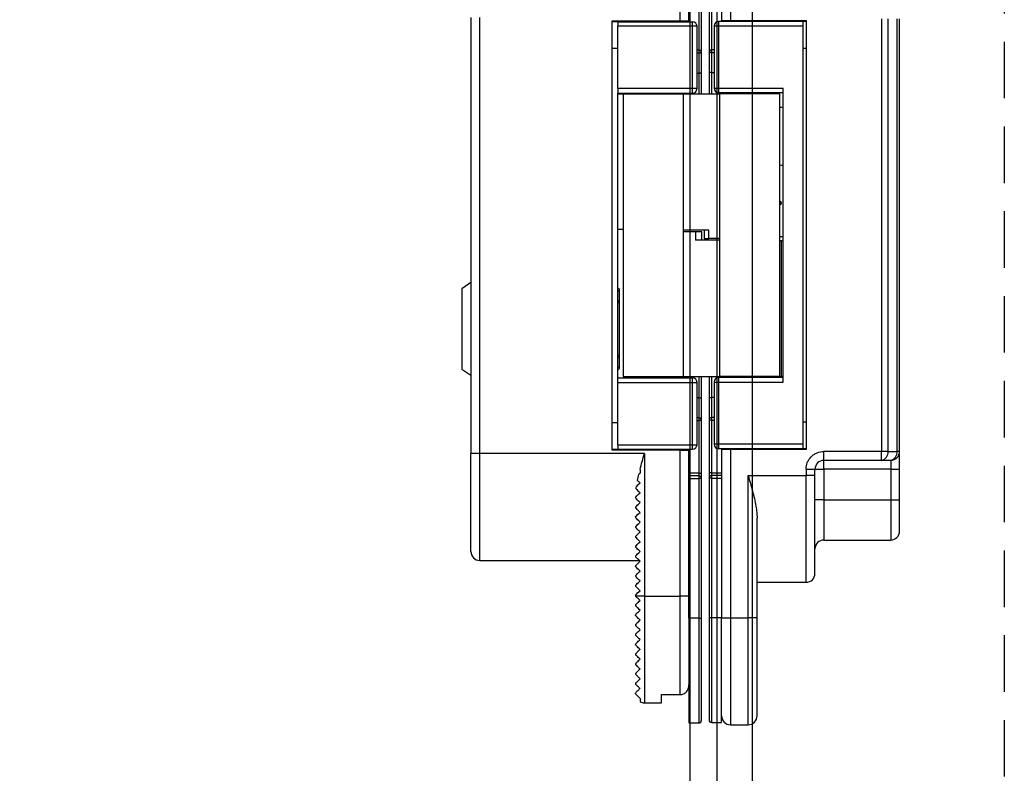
# Model space of a CAD drawing. Header units: millimetres. Extents: x -833 to 16580, y 400 to 6384.
# Tile 7 of 44: x 3163 to 3274, y 3958 to 4042. Entities that reach past the tile are written whole.
import ezdxf

# ---------------------------------------------------------------- set-up
doc = ezdxf.new("R2010")
doc.units = ezdxf.units.MM
doc.linetypes.add('NASCOSTA', pattern=[9.525, 6.35, -3.175])
for name, color, linetype in [('arancio', 40, 'Continuous'), ('blu', 5, 'Continuous'), ('nero', 7, 'Continuous')]:
    doc.layers.add(name, color=color, linetype=linetype)

# ---------------------------------------------------------------- blocks, each defined once
blk = doc.blocks.new('A$C05860188')
at = {"layer": 'arancio'}
for p, q in [((30.15, 98), (30.15, 79.1)), ((24.5, 79.06), (24.5, 95.46)), ((25.5, 79.06), (25.5, 81.96)), ((29.15, 82), (29.15, 79.1)), ((26.6, 81.66), (26.6, 75.76)), ((26.9, 75.76), (26.9, 81.66)), ((27.75, 81.7), (27.75, 75.8)), ((28.05, 75.8), (28.05, 81.7)), ((1, 79.46), (1, 30.46)), ((2, 30.46), (2, 79.46)), ((16.86, 79.06), (24.5, 79.06)), ((16.86, 30.86), (16.86, 79.06)), ((17.5, 78.96), (16.86, 78.96)), ((17.5, 78.96), (17.5, 78.46)), ((17.5, 78.96), (25.9, 78.96)), ((21.2, 78.96), (21.2, 79.06)), ((23, 78.96), (23, 79.06)), ((24.5, 79.06), (25.5, 79.06)), ((25.5, 78.96), (25.5, 79.06)), ((25.9, 78.46), (25.9, 78.96)), ((28.82, 79), (28.82, 78.5)), ((38.31, 79), (28.82, 79)), ((29.15, 79.1), (29.15, 79)), ((29.15, 79.1), (30.15, 79.1)), ((29.31, 79.1), (29.31, 79)), ((29.81, 79.1), (29.81, 79)), ((30.15, 79.1), (38.65, 79.1)), ((38.31, 78.5), (38.31, 79)), ((38.65, 79), (38.31, 79)), ((38.65, 79.1), (38.65, 30.9)), ((47.13, 79.3), (47.13, 30.7)), ((47.84, 79.3), (47.84, 30.7)), ((48.85, 79.3), (48.85, 30.7)), ((49.15, 30.7), (49.15, 79.3)), ((25.9, 78.46), (17.5, 78.46)), ((17.5, 71.46), (17.5, 78.46)), ((25.9, 71.46), (25.9, 78.46)), ((26.4, 78.46), (25.9, 78.46)), ((26.4, 71.46), (26.4, 78.46)), ((28.32, 78.5), (28.32, 71.5)), ((28.32, 78.5), (28.82, 78.5)), ((28.82, 78.5), (38.31, 78.5)), ((28.82, 78.5), (28.82, 71.5)), ((38.31, 31.5), (38.31, 78.5)), ((17.5, 75.96), (16.86, 75.96)), ((26.6, 75.76), (26.4, 75.76)), ((26.4, 75.46), (26.6, 75.46)), ((26.6, 75.76), (26.9, 75.76)), ((26.6, 75.76), (26.6, 75.46)), ((26.6, 75.46), (26.6, 73.21)), ((27.75, 75.8), (28.05, 75.8)), ((28.05, 75.5), (28.05, 75.8)), ((28.32, 75.8), (28.05, 75.8)), ((28.05, 75.5), (28.32, 75.5)), ((28.05, 73.25), (28.05, 75.5)), ((38.31, 76), (38.65, 76)), ((1, 73.73), (0.98, 73.73)), ((26.4, 73.21), (26.6, 73.21)), ((26.9, 73.21), (26.6, 73.21)), ((26.6, 73.21), (26.6, 70.88)), ((26.9, 70.88), (26.9, 73.21)), ((28.05, 73.25), (27.75, 73.25)), ((27.75, 73.25), (27.75, 70.88)), ((28.05, 73.25), (28.32, 73.25)), ((28.05, 70.88), (28.05, 73.25)), ((0.98, 72.8), (1, 72.8)), ((0.98, 72.79), (1, 72.79)), ((1, 71.84), (0.98, 71.84)), ((0.98, 70.88), (1, 70.88)), ((25.9, 71.46), (17.5, 71.46)), ((17.5, 71.46), (17.5, 70.96)), ((17.5, 70.96), (25.9, 70.96)), ((17.5, 38.96), (17.5, 70.96)), ((17.5, 70.88), (19.54, 70.88)), ((18.1, 70.84), (18.1, 39.11)), ((24.9, 70.84), (18.1, 70.84)), ((19.54, 70.88), (19.75, 70.88)), ((19.54, 70.88), (19.54, 70.84)), ((19.75, 70.96), (19.75, 70.84)), ((23.25, 70.84), (23.25, 70.96)), ((23.25, 70.88), (28.92, 70.88)), ((23.8, 70.88), (23.8, 70.96)), ((24.9, 39.11), (24.9, 70.84)), ((25.9, 70.96), (25.9, 71.46)), ((26.4, 71.46), (25.9, 71.46)), ((28.32, 71.5), (28.82, 71.5)), ((28.82, 71.5), (36.07, 71.5)), ((28.82, 71.5), (28.82, 71)), ((36.07, 71), (28.82, 71)), ((28.92, 70.88), (28.92, 39.16)), ((35.72, 70.88), (28.92, 70.88)), ((30.57, 71), (30.57, 70.88)), ((34.07, 70.88), (34.07, 71)), ((35.72, 39.16), (35.72, 70.88)), ((36.07, 38.5), (36.07, 71.5)), ((1, 61.53), (0.98, 61.53)), ((0.98, 60.6), (1, 60.6)), ((0.98, 60.6), (1, 60.6)), ((35.72, 58.85), (35.75, 58.83)), ((35.75, 58.83), (35.72, 58.82)), ((35.75, 58.39), (35.72, 58.4)), ((35.75, 58.39), (35.72, 58.37)), ((18.1, 55.62), (17.5, 55.62)), ((27.73, 55.57), (24.9, 55.57)), ((26.24, 55.37), (24.9, 55.37)), ((26.24, 55.37), (26.24, 54.42)), ((26.93, 55.37), (26.24, 55.37)), ((26.93, 54.42), (26.93, 55.37)), ((27.2, 55.57), (27.2, 54.62)), ((27.73, 54.62), (27.73, 55.57)), ((49.17, 56.14), (49.15, 56.14)), ((49.17, 56.13), (49.15, 56.13)), ((28.92, 54.42), (26.24, 54.42)), ((27.2, 54.62), (27.73, 54.62)), ((28.92, 54.62), (27.73, 54.62)), ((35.72, 54.86), (36.07, 54.86)), ((35.88, 54.37), (35.72, 54.37)), ((35.88, 39.11), (35.88, 54.37)), ((35.88, 54.37), (36.07, 54.37)), ((49.15, 55.2), (49.17, 55.2)), ((1, 49.66), (0, 48.96)), ((0, 48.96), (0, 39.96)), ((17.7, 48.79), (17.7, 48.79)), ((17.7, 47.67), (17.7, 48.78)), ((17.7, 47.66), (17.7, 47.66)), ((49.17, 45.86), (49.15, 45.86)), ((49.15, 44.9), (49.17, 44.9)), ((49.17, 43.94), (49.15, 43.94)), ((49.17, 43.94), (49.15, 43.94)), ((49.15, 43.01), (49.17, 43.01)), ((17.7, 41.26), (17.7, 41.26)), ((17.7, 40.14), (17.7, 41.26)), ((0, 39.96), (1, 39.26)), ((17.7, 40.14), (17.7, 40.14)), ((17.5, 38.46), (17.5, 38.96)), ((17.5, 38.96), (25.9, 38.96)), ((18.1, 39.11), (24.9, 39.11)), ((19.75, 39.11), (19.75, 38.96)), ((23.25, 38.96), (23.25, 39.11)), ((23.8, 38.96), (23.8, 39.11)), ((24.9, 39.11), (30.57, 39.11)), ((25.9, 38.46), (25.9, 38.96)), ((26.6, 39.11), (26.6, 36.71)), ((26.9, 36.71), (26.9, 39.11)), ((27.75, 39.11), (27.75, 36.75)), ((28.05, 36.75), (28.05, 39.11)), ((36.07, 39), (28.82, 39)), ((28.82, 39), (28.82, 38.5)), ((28.92, 39.16), (35.72, 39.16)), ((30.57, 39.16), (30.57, 39)), ((34.07, 39), (34.07, 39.16)), ((34.07, 39.11), (35.88, 39.11)), ((36.07, 39.11), (35.88, 39.11)), ((17.5, 38.46), (25.9, 38.46)), ((17.5, 31.46), (17.5, 38.46)), ((25.9, 31.46), (25.9, 38.46)), ((25.9, 38.46), (26.4, 38.46)), ((26.4, 31.46), (26.4, 38.46)), ((28.32, 38.5), (28.32, 31.5)), ((28.32, 38.5), (28.82, 38.5)), ((28.82, 38.5), (28.82, 31.5)), ((28.82, 38.5), (36.07, 38.5)), ((26.6, 36.71), (26.4, 36.71)), ((26.6, 36.71), (26.6, 34.46)), ((26.6, 36.71), (26.9, 36.71)), ((27.75, 36.75), (28.05, 36.75)), ((28.05, 34.5), (28.05, 36.75)), ((28.32, 36.75), (28.05, 36.75)), ((26.6, 34.46), (26.4, 34.46)), ((26.6, 34.46), (26.6, 34.16)), ((28.32, 34.5), (28.05, 34.5)), ((28.05, 34.2), (28.05, 34.5)), ((16.86, 33.96), (17.5, 33.96)), ((26.4, 34.16), (26.6, 34.16)), ((26.6, 34.16), (26.6, 28.26)), ((26.9, 34.16), (26.6, 34.16)), ((26.9, 28.26), (26.9, 34.16)), ((28.05, 34.2), (27.75, 34.2)), ((27.75, 34.2), (27.75, 28.3)), ((28.05, 28.3), (28.05, 34.2)), ((28.05, 34.2), (28.32, 34.2)), ((38.65, 34), (38.31, 34)), ((16.86, 30.96), (17.5, 30.96)), ((17.5, 31.46), (25.9, 31.46)), ((17.5, 31.46), (17.5, 30.96)), ((17.5, 30.96), (25.9, 30.96)), ((21.2, 30.86), (21.2, 30.96)), ((23, 30.86), (23, 30.96)), ((25.5, 30.86), (25.5, 30.96)), ((25.9, 30.96), (25.9, 31.46)), ((25.9, 31.46), (26.4, 31.46)), ((28.82, 31.5), (28.32, 31.5)), ((38.31, 31.5), (28.82, 31.5)), ((28.82, 31.5), (28.82, 31)), ((38.31, 31), (28.82, 31)), ((29.15, 31), (29.15, 30.9)), ((29.31, 31), (29.31, 30.9)), ((29.81, 30.9), (29.81, 31)), ((38.31, 31), (38.31, 31.5)), ((38.65, 31), (38.31, 31)), ((2, 30.46), (1, 30.46)), ((20.5, 30.46), (2, 30.46)), ((2, 18.46), (2, 30.46)), ((24.5, 30.86), (16.86, 30.86)), ((20.5, 30.46), (20.5, 14.46)), ((24.5, 14.46), (24.5, 30.86)), ((24.5, 30.86), (25.5, 30.86)), ((25.5, 27.96), (25.5, 30.86)), ((29.15, 30.9), (29.15, 28)), ((30.15, 30.9), (29.15, 30.9)), ((30.15, 30.9), (30.15, 12)), ((38.65, 30.9), (30.15, 30.9)), ((47.13, 30.7), (40.65, 30.7)), ((40.65, 29.7), (40.65, 30.7)), ((47.13, 29.7), (47.13, 30.7)), ((47.84, 30.7), (47.13, 30.7)), ((47.84, 30.7), (48.85, 30.7)), ((49.15, 30.7), (48.85, 30.7)), ((47.13, 29.7), (40.65, 29.7)), ((40.65, 28.7), (40.65, 29.7)), ((48.15, 29.7), (47.13, 29.7)), ((48.15, 29.7), (48.15, 28.7)), ((19.91, 28.17), (19.86, 28.12)), ((19.95, 28.21), (19.91, 28.17)), ((20, 28.26), (19.95, 28.21)), ((20, 28.67), (20, 28.26)), ((26.6, 28.26), (25.5, 28.26)), ((25.5, 27.66), (25.5, 27.96)), ((26.6, 27.96), (25.5, 27.96)), ((25.5, 11.96), (25.5, 27.66)), ((25.5, 27.66), (26.6, 27.66)), ((26.6, 28.26), (26.6, 27.96)), ((26.6, 28.26), (26.9, 28.26)), ((26.6, 27.96), (26.6, 27.66)), ((26.6, 27.66), (26.6, 11.96)), ((26.9, 27.66), (26.6, 27.66)), ((26.9, 11.96), (26.9, 27.66)), ((28.05, 28.3), (27.75, 28.3)), ((27.75, 27.7), (27.75, 12)), ((28.05, 27.7), (27.75, 27.7)), ((28.05, 28), (28.05, 28.3)), ((28.05, 28.3), (29.15, 28.3)), ((28.05, 27.7), (28.05, 28)), ((29.15, 28), (28.05, 28)), ((28.05, 12), (28.05, 27.7)), ((28.05, 27.7), (29.15, 27.7)), ((29.15, 28), (29.15, 27.7)), ((29.15, 27.7), (29.15, 12)), ((32.15, 28), (38.65, 28)), ((32.15, 12), (32.15, 28)), ((38.65, 28.7), (38.65, 28)), ((38.65, 28.7), (39.65, 28.7)), ((39.65, 28), (38.65, 28)), ((38.65, 16), (38.65, 28)), ((39.65, 28), (39.65, 28.7)), ((39.65, 28.7), (40.65, 28.7)), ((40.65, 28.7), (40.65, 25.25)), ((48.15, 28.7), (40.65, 28.7)), ((48.15, 28.7), (49.15, 28.7)), ((48.15, 28.7), (48.15, 25.25)), ((49.15, 25.25), (49.15, 28.7)), ((19.69, 26.86), (19.59, 26.75)), ((19.83, 26.99), (19.69, 26.86)), ((19.71, 27.45), (19.8, 27.37)), ((19.8, 27.37), (19.89, 27.27)), ((20, 27.16), (19.83, 26.99)), ((19.89, 27.27), (20, 27.16)), ((19.5, 25.56), (19.51, 25.58)), ((19.5, 25.56), (19.5, 25.46)), ((19.52, 25.44), (19.5, 25.46)), ((19.51, 25.58), (19.56, 25.62)), ((19.59, 25.38), (19.52, 25.44)), ((19.56, 26.51), (19.63, 26.43)), ((19.56, 25.62), (19.63, 25.7)), ((19.63, 26.43), (19.73, 26.33)), ((19.63, 25.7), (19.73, 25.8)), ((19.73, 26.33), (19.85, 26.21)), ((19.73, 25.8), (19.86, 25.92)), ((19.85, 26.21), (20, 26.06)), ((19.86, 25.92), (20, 26.06)), ((19.5, 24.46), (19.52, 24.48)), ((19.5, 24.46), (19.5, 24.36)), ((19.52, 24.34), (19.5, 24.36)), ((19.52, 24.48), (19.59, 24.55)), ((19.59, 24.28), (19.52, 24.34)), ((19.69, 25.27), (19.59, 25.38)), ((19.59, 24.55), (19.69, 24.65)), ((19.83, 25.13), (19.69, 25.27)), ((19.69, 24.65), (19.83, 24.79)), ((20, 24.96), (19.83, 25.13)), ((19.83, 24.79), (20, 24.96)), ((40.65, 25.25), (39.65, 25.25)), ((40.65, 25.25), (48.15, 25.25)), ((40.65, 25.25), (40.65, 20.75)), ((48.15, 25.25), (49.15, 25.25)), ((48.15, 25.25), (48.15, 20.75)), ((19.5, 23.36), (19.51, 23.38)), ((19.5, 23.36), (19.5, 23.26)), ((19.51, 23.25), (19.5, 23.26)), ((19.51, 23.38), (19.56, 23.42)), ((19.56, 23.2), (19.51, 23.25)), ((19.56, 23.42), (19.63, 23.5)), ((19.69, 24.17), (19.59, 24.28)), ((19.63, 23.5), (19.73, 23.6)), ((19.83, 24.03), (19.69, 24.17)), ((19.73, 23.6), (19.86, 23.72)), ((20, 23.86), (19.83, 24.03)), ((19.86, 23.72), (20, 23.86)), ((19.5, 22.26), (19.51, 22.28)), ((19.5, 22.26), (19.5, 22.16)), ((19.52, 22.14), (19.5, 22.16)), ((19.51, 22.28), (19.56, 22.32)), ((19.59, 22.08), (19.52, 22.14)), ((19.63, 23.13), (19.56, 23.2)), ((19.56, 22.32), (19.63, 22.4)), ((19.73, 23.03), (19.63, 23.13)), ((19.63, 22.4), (19.73, 22.5)), ((19.86, 22.91), (19.73, 23.03)), ((19.73, 22.5), (19.86, 22.62)), ((20, 22.76), (19.86, 22.91)), ((19.86, 22.62), (20, 22.76)), ((33.15, 12), (33.15, 23.2)), ((19.5, 21.16), (19.52, 21.18)), ((19.5, 21.16), (19.5, 21.06)), ((19.52, 21.04), (19.5, 21.06)), ((19.52, 21.18), (19.59, 21.25)), ((19.59, 20.98), (19.52, 21.04)), ((19.69, 21.97), (19.59, 22.08)), ((19.59, 21.25), (19.69, 21.35)), ((19.83, 21.83), (19.69, 21.97)), ((19.69, 21.35), (19.83, 21.49)), ((20, 21.66), (19.83, 21.83)), ((19.83, 21.49), (20, 21.66)), ((19.5, 20.06), (19.52, 20.08)), ((19.5, 20.06), (19.5, 19.96)), ((19.51, 19.95), (19.5, 19.96)), ((19.56, 19.9), (19.51, 19.95)), ((19.52, 20.08), (19.59, 20.15)), ((19.69, 20.87), (19.59, 20.98)), ((19.59, 20.15), (19.69, 20.25)), ((19.83, 20.73), (19.69, 20.87)), ((19.69, 20.25), (19.83, 20.39)), ((20, 20.56), (19.83, 20.73)), ((19.83, 20.39), (20, 20.56)), ((40.65, 20.75), (48.15, 20.75)), ((19.5, 18.96), (19.51, 18.98)), ((19.5, 18.96), (19.5, 18.86)), ((19.51, 18.85), (19.5, 18.86)), ((19.51, 18.98), (19.56, 19.02)), ((19.56, 18.8), (19.51, 18.85)), ((19.63, 19.83), (19.56, 19.9)), ((19.56, 19.02), (19.63, 19.1)), ((19.63, 18.73), (19.56, 18.8)), ((19.73, 19.73), (19.63, 19.83)), ((19.63, 19.1), (19.73, 19.2)), ((19.86, 19.61), (19.73, 19.73)), ((19.73, 19.2), (19.86, 19.32)), ((20, 19.46), (19.86, 19.61)), ((19.86, 19.32), (20, 19.46)), ((2, 18.46), (19.9, 18.46)), ((19.52, 17.88), (19.5, 17.86)), ((19.5, 17.86), (19.5, 17.76)), ((19.51, 17.75), (19.5, 17.76)), ((19.56, 17.7), (19.51, 17.75)), ((19.59, 17.95), (19.52, 17.88)), ((19.63, 17.63), (19.56, 17.7)), ((19.69, 18.05), (19.59, 17.95)), ((19.73, 18.63), (19.63, 18.73)), ((19.83, 18.19), (19.69, 18.05)), ((19.86, 18.51), (19.73, 18.63)), ((20, 18.36), (19.83, 18.19)), ((20, 18.36), (19.86, 18.51)), ((19.5, 16.76), (19.52, 16.78)), ((19.5, 16.76), (19.5, 16.66)), ((19.52, 16.64), (19.5, 16.66)), ((19.52, 16.78), (19.59, 16.85)), ((19.59, 16.58), (19.52, 16.64)), ((19.59, 16.85), (19.69, 16.95)), ((19.73, 17.53), (19.63, 17.63)), ((19.69, 16.95), (19.83, 17.09)), ((19.86, 17.41), (19.73, 17.53)), ((19.83, 17.09), (20, 17.26)), ((20, 17.26), (19.86, 17.41)), ((19.5, 15.66), (19.52, 15.68)), ((19.5, 15.66), (19.5, 15.56)), ((19.51, 15.55), (19.5, 15.56)), ((19.56, 15.5), (19.51, 15.55)), ((19.52, 15.68), (19.59, 15.75)), ((19.63, 15.43), (19.56, 15.5)), ((19.69, 16.47), (19.59, 16.58)), ((19.59, 15.75), (19.69, 15.85)), ((19.83, 16.33), (19.69, 16.47)), ((19.69, 15.85), (19.83, 15.99)), ((20, 16.16), (19.83, 16.33)), ((19.83, 15.99), (20, 16.16)), ((33.15, 16), (38.65, 16)), ((19.5, 14.56), (19.51, 14.58)), ((19.5, 14.56), (19.5, 14.46)), ((20.5, 14.46), (19.5, 14.46)), ((19.5, 14.46), (19.5, 14.46)), ((19.51, 14.58), (19.56, 14.62)), ((19.56, 14.62), (19.63, 14.7)), ((19.73, 15.33), (19.63, 15.43)), ((19.63, 14.7), (19.73, 14.8)), ((19.86, 15.21), (19.73, 15.33)), ((19.73, 14.8), (19.86, 14.92)), ((20, 15.06), (19.86, 15.21)), ((19.86, 14.92), (20, 15.06)), ((20.5, 14.46), (24.5, 14.46)), ((20.5, 14.46), (20.5, 2.46)), ((24.5, 3.38), (24.5, 14.46)), ((25.5, 14.46), (24.5, 14.46)), ((19.5, 13.46), (19.5, 13.36)), ((19.5, 12.36), (19.5, 12.26)), ((19.5, 11.26), (19.5, 11.24)), ((19.5, 11.24), (19.5, 11.16)), ((25.5, 11.96), (25.5, 0.21)), ((26.6, 11.96), (25.5, 11.96)), ((26.6, 11.96), (26.9, 11.96)), ((26.6, 11.96), (26.6, 0.21)), ((28.05, 12), (27.75, 12)), ((29.15, 12), (28.05, 12)), ((28.05, 0.25), (28.05, 12)), ((29.15, 0.25), (29.15, 12)), ((29.15, 12), (30.15, 12)), ((30.15, 12), (32.15, 12)), ((30.15, 12), (30.15, 0)), ((33.15, 12), (32.15, 12)), ((32.15, 0), (32.15, 12)), ((19.5, 10.16), (19.5, 10.15)), ((19.5, 10.15), (19.5, 10.05)), ((19.5, 9.06), (19.5, 9.05)), ((19.5, 9.05), (19.5, 8.95)), ((19.5, 7.96), (19.5, 7.85)), ((19.5, 7.96), (19.5, 7.96)), ((19.5, 6.86), (19.5, 6.76)), ((19.5, 5.76), (19.5, 5.66)), ((19.5, 4.66), (19.5, 4.56)), ((22.4, 3.38), (24.5, 3.38)), ((22.4, 2.46), (22.4, 3.38)), ((20, 2.96), (20, 2.6)), ((20.5, 2.46), (22.4, 2.46)), ((25.5, 0.21), (26.6, 0.21)), ((28.05, 0.25), (29.15, 0.25)), ((30.15, 0), (32.15, 0))]:
    blk.add_line(p, q, dxfattribs=at)
for centre, radius, start, end in [((25.9, 78.46), 0.5, 0, 90), ((28.82, 78.5), 0.5, 90, 180), ((26.6, 75.76), 0.3, 270, 0), ((28.05, 75.8), 0.3, 180, 270), ((25.9, 71.46), 0.5, 270, 0), ((28.82, 71.5), 0.5, 180, 270), ((17.45, 48.79), 0.25, 0, 78.463), ((17.54, 49.55), 0.782, 266.8254, 281.5684), ((17.54, 48.43), 0.781, 266.8253, 281.5685), ((17.45, 47.66), 0.25, 281.537, 0), ((17.45, 41.26), 0.25, 0, 78.463), ((17.54, 40.49), 0.782, 78.4316, 93.1743), ((17.54, 39.38), 0.781, 78.4314, 93.175), ((17.45, 40.14), 0.25, 281.537, 0), ((25.9, 38.46), 0.5, 0, 90), ((28.82, 38.5), 0.5, 90, 180), ((26.6, 34.16), 0.3, 0, 90), ((28.05, 34.2), 0.3, 90, 180), ((25.9, 31.46), 0.5, 270, 0), ((28.82, 31.5), 0.5, 180, 270), ((46.96, 30.57), 0.893, 281.4216, 8.0495), ((47.97, 30.57), 0.893, 281.4216, 8.0495), ((48.15, 30.7), 1, 270, 0), ((40.65, 28.7), 1, 90, 180), ((26.6, 27.66), 0.3, 0, 90), ((28.05, 27.7), 0.3, 90, 180), ((48.15, 21.75), 1, 270, 0), ((40.65, 19.75), 1, 90, 180), ((2, 19.46), 1, 180, 270), ((38.65, 17), 1, 270, 0), ((20.5, 3.46), 1, 240, 270), ((26.6, 0.51), 0.3, 270, 0), ((28.05, 0.55), 0.3, 180, 270), ((30.15, 1), 1, 180, 270), ((32.15, 1), 1, 270, 0)]:
    blk.add_arc(centre, radius, start, end, dxfattribs=at)
for centre, major_axis, ratio, start_param, end_param in [((17.5, 79.46), (0, 0.5), 0.008727, 2.498092, 3.141593), ((36.09, 66.11), (0, 3.25), 0.965511, 0.006845, 0.118663), ((36.09, 66.11), (0, 3.25), 0.965511, 3.02293, 3.134748), ((17.5, 30.46), (0, 0.5), 0.008727, 0, 0.643501)]:
    blk.add_ellipse(centre, major_axis=major_axis, ratio=ratio, start_param=start_param, end_param=end_param, dxfattribs=at)
for points, knots in [([(20.7, 79.06), (20.7, 79.05), (20.7, 79.01), (20.7, 78.98), (20.7, 78.97), (20.7, 78.97)], [0, 0, 0, 0, 0.3620187, 0.8680751, 1, 1, 1, 1]), ([(26.9, 73.21), (26.9, 73.37), (26.9, 73.69), (26.9, 74.17), (26.9, 74.62), (26.9, 75.03), (26.9, 75.3), (26.9, 75.48), (26.9, 75.62), (26.9, 75.74), (26.9, 75.75), (26.9, 75.76)], [0, 0, 0, 0, 0.11995, 0.239966, 0.369873, 0.499914, 0.62982, 0.694565, 0.760032, 0.879983, 1, 1, 1, 1]), ([(27.75, 75.8), (27.75, 75.79), (27.75, 75.77), (27.75, 75.63), (27.75, 75.4), (27.75, 75.07), (27.75, 74.73), (27.75, 74.43), (27.75, 74.12), (27.75, 73.73), (27.75, 73.41), (27.75, 73.25)], [0, 0, 0, 0, 0.11995, 0.239966, 0.369872, 0.499913, 0.629821, 0.694565, 0.760032, 0.879983, 1, 1, 1, 1]), ([(35.75, 58.83), (35.76, 58.82), (35.8, 58.79), (35.83, 58.72), (35.84, 58.63), (35.84, 58.55), (35.82, 58.47), (35.78, 58.42), (35.75, 58.39), (35.75, 58.39)], [0, 0, 0, 0, 0.152316, 0.304634, 0.456951, 0.609267, 0.761584, 0.913901, 1, 1, 1, 1]), ([(17.7, 41.31), (17.7, 41.47), (17.7, 41.89), (17.7, 42.64), (17.7, 43.54), (17.7, 44.46), (17.7, 45.39), (17.7, 46.28), (17.7, 47.03), (17.7, 47.46), (17.7, 47.62)], [0, 0, 0, 0, 0.0849873, 0.219662, 0.3597912, 0.4999999, 0.640129, 0.7803377, 0.9149718, 1, 1, 1, 1]), ([(26.9, 34.16), (26.9, 34.17), (26.9, 34.19), (26.9, 34.33), (26.9, 34.57), (26.9, 34.9), (26.9, 35.23), (26.9, 35.53), (26.9, 35.84), (26.9, 36.23), (26.9, 36.55), (26.9, 36.71)], [0, 0, 0, 0, 0.11995, 0.239966, 0.369873, 0.499914, 0.629821, 0.694566, 0.760032, 0.879983, 1, 1, 1, 1]), ([(27.75, 36.75), (27.75, 36.59), (27.75, 36.27), (27.75, 35.79), (27.75, 35.34), (27.75, 34.93), (27.75, 34.66), (27.75, 34.48), (27.75, 34.35), (27.75, 34.23), (27.75, 34.21), (27.75, 34.2)], [0, 0, 0, 0, 0.11995, 0.239966, 0.369873, 0.499914, 0.629821, 0.694565, 0.760032, 0.879983, 1, 1, 1, 1]), ([(1, 19.46), (1, 19.46), (1, 20.62), (1, 24.75), (1, 27.55), (1, 30.46)], [0, 0, 0, 0, 0.5, 0.5, 1, 1, 1, 1]), ([(20.7, 30.95), (20.7, 30.95), (20.7, 30.95), (20.7, 30.92), (20.7, 30.88), (20.7, 30.86)], [0, 0, 0, 0, 0.1319249, 0.6379813, 1, 1, 1, 1]), ([(38.65, 28.7), (38.67, 28.95), (38.71, 29.34), (38.96, 29.81), (39.22, 30.12), (39.54, 30.38), (40.01, 30.63), (40.4, 30.67), (40.65, 30.7)], [0, 0, 0, 0, 0.239443, 0.369636, 0.5, 0.630193, 0.760557, 1, 1, 1, 1]), ([(49.15, 28.7), (49.15, 28.95), (49.15, 29.34), (49.15, 29.81), (49.15, 30.12), (49.15, 30.38), (49.15, 30.63), (49.15, 30.67), (49.15, 30.7)], [0, 0, 0, 0, 0.239443, 0.369636, 0.5, 0.630193, 0.760557, 1, 1, 1, 1]), ([(26.9, 27.66), (26.9, 27.67), (26.9, 27.68), (26.9, 27.76), (26.9, 27.84), (26.9, 27.93), (26.9, 28.07), (26.9, 28.19), (26.9, 28.26)], [0, 0, 0, 0, 0.239442, 0.369435, 0.5, 0.629992, 0.760557, 1, 1, 1, 1]), ([(27.75, 28.3), (27.75, 28.22), (27.75, 28.11), (27.75, 27.97), (27.75, 27.87), (27.75, 27.8), (27.75, 27.72), (27.75, 27.71), (27.75, 27.7)], [0, 0, 0, 0, 0.239442, 0.369437, 0.5, 0.629993, 0.760558, 1, 1, 1, 1]), ([(32.15, 28), (32.15, 27.99), (32.31, 27.42), (32.56, 26.55), (32.85, 25.41), (33.01, 24.61), (33.12, 23.87), (33.14, 23.43), (33.15, 23.2)], [0, 0, 0, 0, 0.004341, 0.355187, 0.534686, 0.71412, 0.856401, 1, 1, 1, 1]), ([(39.65, 17), (39.65, 17.02), (39.65, 17.05), (39.65, 17.31), (39.65, 17.71), (39.65, 18.22), (39.65, 18.78), (39.65, 19.45), (39.65, 20.21), (39.65, 21.05), (39.65, 21.96), (39.65, 22.93), (39.65, 24.04), (39.65, 25.28), (39.65, 26.64), (39.65, 27.55), (39.65, 28)], [0, 0, 0, 0, 0.077616, 0.157653, 0.239951, 0.304264, 0.368607, 0.434288, 0.5, 0.565681, 0.631393, 0.695706, 0.760049, 0.84232, 0.922363, 1, 1, 1, 1]), ([(49.15, 21.75), (49.15, 21.76), (49.15, 21.79), (49.15, 21.98), (49.15, 22.3), (49.15, 22.76), (49.15, 23.22), (49.15, 23.63), (49.15, 24.05), (49.15, 24.59), (49.15, 25.03), (49.15, 25.25)], [0, 0, 0, 0, 0.119935, 0.239967, 0.369892, 0.499915, 0.62984, 0.694579, 0.760032, 0.879992, 1, 1, 1, 1]), ([(20, 13.96), (19.93, 14.03), (19.87, 14.09), (19.76, 14.21), (19.7, 14.26), (19.56, 14.4), (19.5, 14.46), (19.5, 14.46)], [0, 0, 0, 0, 0.25, 0.25, 0.5, 0.5, 1, 1, 1, 1]), ([(19.5, 13.46), (19.5, 13.46), (19.56, 13.53), (19.75, 13.71), (19.87, 13.83), (20, 13.96)], [0, 0, 0, 0, 0.5, 0.5, 1, 1, 1, 1]), ([(20, 12.86), (19.93, 12.93), (19.87, 12.99), (19.76, 13.11), (19.7, 13.16), (19.61, 13.25), (19.57, 13.29), (19.51, 13.35), (19.5, 13.36), (19.5, 13.36)], [0, 0, 0, 0, 0.25, 0.25, 0.5, 0.5, 0.75, 0.75, 1, 1, 1, 1]), ([(19.5, 12.36), (19.5, 12.36), (19.56, 12.43), (19.75, 12.61), (19.87, 12.73), (20, 12.86)], [0, 0, 0, 0, 0.5, 0.5, 1, 1, 1, 1]), ([(20, 11.76), (19.93, 11.83), (19.87, 11.89), (19.75, 12.01), (19.7, 12.06), (19.6, 12.16), (19.57, 12.2), (19.51, 12.25), (19.5, 12.26), (19.5, 12.26)], [0, 0, 0, 0, 0.25, 0.25, 0.5, 0.5, 0.75, 0.75, 1, 1, 1, 1]), ([(19.5, 11.26), (19.5, 11.26), (19.52, 11.28), (19.57, 11.33), (19.61, 11.37), (19.7, 11.46), (19.76, 11.52), (19.87, 11.63), (19.93, 11.7), (20, 11.76)], [0, 0, 0, 0, 0.25, 0.25, 0.5, 0.5, 0.75, 0.75, 1, 1, 1, 1]), ([(20, 10.66), (19.93, 10.73), (19.87, 10.79), (19.75, 10.91), (19.7, 10.97), (19.6, 11.06), (19.56, 11.1), (19.51, 11.15), (19.5, 11.16), (19.5, 11.16)], [0, 0, 0, 0, 0.25, 0.25, 0.5, 0.5, 0.75, 0.75, 1, 1, 1, 1]), ([(26.9, 0.51), (26.9, 0.53), (26.9, 0.56), (26.9, 0.84), (26.9, 1.25), (26.9, 1.78), (26.9, 2.37), (26.9, 3.06), (26.9, 3.85), (26.9, 4.73), (26.9, 5.68), (26.9, 6.69), (26.9, 7.84), (26.9, 9.13), (26.9, 10.55), (26.9, 11.5), (26.9, 11.96)], [0, 0, 0, 0, 0.077617, 0.157654, 0.239951, 0.304265, 0.368607, 0.434288, 0.5, 0.565682, 0.631393, 0.695706, 0.760049, 0.84232, 0.922364, 1, 1, 1, 1]), ([(27.75, 12), (27.75, 11.53), (27.75, 10.59), (27.75, 9.17), (27.75, 7.88), (27.75, 6.72), (27.75, 5.72), (27.75, 4.77), (27.75, 3.89), (27.75, 3.1), (27.75, 2.4), (27.75, 1.82), (27.75, 1.29), (27.75, 0.87), (27.75, 0.6), (27.75, 0.57), (27.75, 0.55)], [0, 0, 0, 0, 0.0776231, 0.1576539, 0.2399514, 0.3042644, 0.3686068, 0.4342884, 0.5, 0.5656815, 0.6313931, 0.6957063, 0.7600487, 0.8423202, 0.9223571, 1, 1, 1, 1]), ([(33.15, 1), (33.15, 1.02), (33.15, 1.05), (33.15, 1.31), (33.15, 1.71), (33.15, 2.22), (33.15, 2.78), (33.15, 3.45), (33.15, 4.21), (33.15, 5.05), (33.15, 5.96), (33.15, 6.93), (33.15, 8.04), (33.15, 9.28), (33.15, 10.64), (33.15, 11.55), (33.15, 12)], [0, 0, 0, 0, 0.077616, 0.157653, 0.239951, 0.304264, 0.368607, 0.434288, 0.5, 0.565681, 0.631393, 0.695705, 0.760048, 0.84232, 0.922363, 1, 1, 1, 1]), ([(19.5, 10.16), (19.5, 10.16), (19.56, 10.23), (19.7, 10.36), (19.75, 10.42), (19.87, 10.53), (19.93, 10.59), (20, 10.66)], [0, 0, 0, 0, 0.5, 0.5, 0.75, 0.75, 1, 1, 1, 1]), ([(20, 9.56), (19.93, 9.63), (19.87, 9.69), (19.75, 9.81), (19.69, 9.87), (19.6, 9.96), (19.56, 10), (19.51, 10.05), (19.5, 10.06), (19.5, 10.06)], [0, 0, 0, 0, 0.25, 0.25, 0.5, 0.5, 0.75, 0.75, 1, 1, 1, 1]), ([(19.5, 9.06), (19.5, 9.06), (19.52, 9.08), (19.57, 9.13), (19.61, 9.17), (19.7, 9.26), (19.75, 9.31), (19.87, 9.43), (19.93, 9.49), (20, 9.56)], [0, 0, 0, 0, 0.25, 0.25, 0.5, 0.5, 0.75, 0.75, 1, 1, 1, 1]), ([(20, 8.46), (19.93, 8.53), (19.87, 8.59), (19.74, 8.72), (19.69, 8.77), (19.59, 8.87), (19.56, 8.91), (19.51, 8.95), (19.5, 8.96), (19.5, 8.96)], [0, 0, 0, 0, 0.25, 0.25, 0.5, 0.5, 0.75, 0.75, 1, 1, 1, 1]), ([(20, 8.46), (19.86, 8.32), (19.74, 8.21), (19.61, 8.07), (19.57, 8.03), (19.52, 7.98), (19.5, 7.96), (19.5, 7.96)], [0, 0, 0, 0, 0.5, 0.5, 0.75, 0.75, 1, 1, 1, 1]), ([(20, 7.36), (19.93, 7.43), (19.87, 7.5), (19.74, 7.62), (19.68, 7.68), (19.59, 7.78), (19.55, 7.81), (19.51, 7.85), (19.5, 7.86), (19.5, 7.86)], [0, 0, 0, 0, 0.25, 0.25, 0.5, 0.5, 0.75, 0.75, 1, 1, 1, 1]), ([(20, 7.36), (19.86, 7.22), (19.74, 7.1), (19.61, 6.97), (19.57, 6.93), (19.52, 6.88), (19.5, 6.86), (19.5, 6.86)], [0, 0, 0, 0, 0.5, 0.5, 0.75, 0.75, 1, 1, 1, 1]), ([(20, 6.26), (19.93, 6.33), (19.86, 6.4), (19.73, 6.53), (19.67, 6.59), (19.58, 6.69), (19.54, 6.72), (19.51, 6.76), (19.5, 6.76), (19.5, 6.76)], [0, 0, 0, 0, 0.25, 0.25, 0.5, 0.5, 0.75, 0.75, 1, 1, 1, 1]), ([(20, 6.26), (19.85, 6.11), (19.73, 5.99), (19.6, 5.86), (19.56, 5.83), (19.52, 5.78), (19.5, 5.76), (19.5, 5.76)], [0, 0, 0, 0, 0.5, 0.5, 0.75, 0.75, 1, 1, 1, 1]), ([(20, 5.16), (19.93, 5.23), (19.85, 5.31), (19.71, 5.45), (19.65, 5.51), (19.56, 5.6), (19.54, 5.63), (19.51, 5.66), (19.5, 5.66), (19.5, 5.66)], [0, 0, 0, 0, 0.25, 0.25, 0.5, 0.5, 0.75, 0.75, 1, 1, 1, 1]), ([(20, 5.16), (19.84, 5), (19.72, 4.88), (19.59, 4.76), (19.56, 4.72), (19.51, 4.68), (19.5, 4.66), (19.5, 4.66)], [0, 0, 0, 0, 0.5, 0.5, 0.75, 0.75, 1, 1, 1, 1]), ([(20, 4.06), (19.96, 4.1), (19.92, 4.14), (19.84, 4.23), (19.79, 4.27), (19.71, 4.35), (19.68, 4.38), (19.62, 4.44), (19.6, 4.46), (19.54, 4.52), (19.53, 4.54), (19.5, 4.56), (19.5, 4.56), (19.5, 4.56)], [0, 0, 0, 0, 0.125, 0.125, 0.25, 0.25, 0.375, 0.375, 0.5, 0.5, 0.75, 0.75, 1, 1, 1, 1]), ([(24.5, 3.38), (24.64, 3.38), (24.77, 3.41), (25.02, 3.53), (25.13, 3.61), (25.31, 3.82), (25.38, 3.94), (25.48, 4.2), (25.5, 4.33), (25.5, 4.47)], [0, 0, 0, 0, 0.25, 0.25, 0.5, 0.5, 0.75, 0.75, 1, 1, 1, 1]), ([(20, 4.06), (19.89, 3.95), (19.81, 3.87), (19.67, 3.74), (19.62, 3.69), (19.52, 3.58), (19.5, 3.56), (19.5, 3.56)], [0, 0, 0, 0, 0.25, 0.25, 0.5, 0.5, 1, 1, 1, 1]), ([(19.5, 3.46), (19.5, 3.46), (19.5, 3.46), (19.5, 3.46), (19.5, 3.46), (19.52, 3.45), (19.52, 3.44), (19.54, 3.42), (19.56, 3.41), (19.59, 3.37), (19.61, 3.35), (19.65, 3.31), (19.68, 3.28), (19.75, 3.22), (19.77, 3.19), (19.83, 3.14), (19.85, 3.11), (19.92, 3.04), (19.96, 3), (20, 2.96)], [0, 0, 0, 0, 0.25, 0.25, 0.5, 0.5, 0.625, 0.625, 0.75, 0.75, 0.8125, 0.8125, 0.875, 0.875, 0.90625, 0.90625, 0.9375, 0.9375, 1, 1, 1, 1])]:
    blk.add_open_spline(points, degree=3, knots=knots, dxfattribs=at)
for points in [[(20, 28.67), (20.16, 29.27), (20.33, 29.87), (20.5, 30.46)], [(19.71, 27.45), (19.76, 27.67), (19.81, 27.9), (19.86, 28.12)], [(19.56, 26.51), (19.57, 26.59), (19.58, 26.67), (19.59, 26.75)], [(19.5, 3.46), (19.5, 3.46), (19.5, 3.5), (19.5, 3.56)]]:
    blk.add_open_spline(points, degree=3, dxfattribs=at)

msp = doc.modelspace()

# ---------------------------------------------------------------- linework, layer by layer
at = {"layer": 'arancio', "linetype": 'NASCOSTA'}
msp.add_lwpolyline([(2389.12, 4239.78), (3273.72, 4239.78), (3273.72, 2096.48), (2389.12, 2096.48)], close=True, dxfattribs=at)
at = {"layer": 'nero'}
for points in [[(2417.42, 4211.48), (3245.42, 4211.48), (3245.42, 2096.48), (2417.42, 2096.48)], [(3241.42, 2096.48), (2421.42, 2096.48), (2421.42, 4207.48), (3241.42, 4207.48)], [(2424.42, 4204.48), (3238.42, 4204.48), (3238.42, 2101.48), (2424.42, 2101.48)]]:
    msp.add_lwpolyline(points, close=True, dxfattribs=at)

# ---------------------------------------------------------------- block references
at = {"layer": 'blu'}
msp.add_blockref('A$C05860188', (3212.81, 3963.03), dxfattribs=at)

doc.saveas('drawing.dxf')
